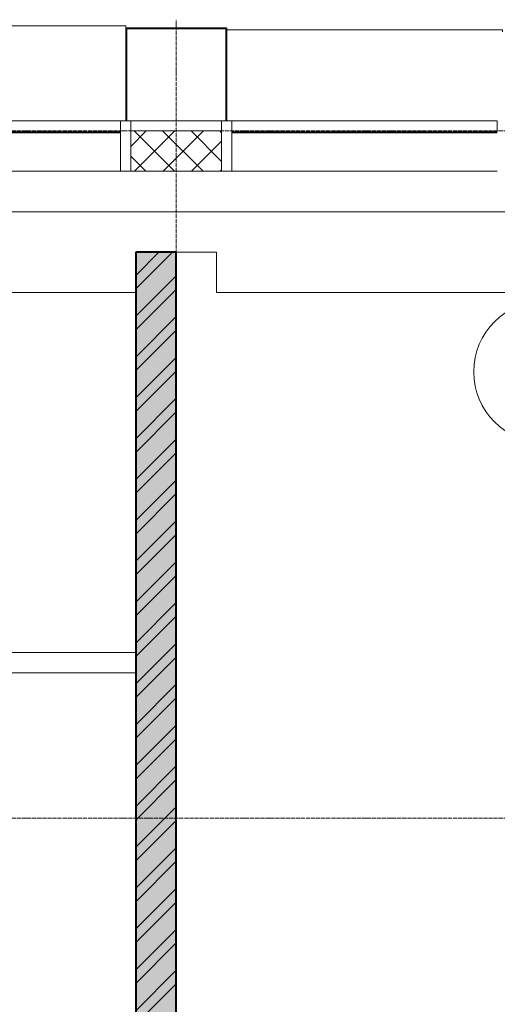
# Model space of a CAD drawing. Header units: millimetres. Extents: x 5617 to 103266, y 7718 to 198901.
# Tile 26 of 51: x 41759 to 44124, y 73280 to 78150. Entities that reach past the tile are written whole.
import ezdxf

# ---------------------------------------------------------------- set-up
doc = ezdxf.new("R2010")
doc.units = ezdxf.units.MM
doc.linetypes.add('ADSK_Линия сетки', pattern=[25, 20, -2.5, 0, -2.5])
doc.linetypes.add('Линия сетки', pattern=[25, 20, -2.5, 0, -2.5])
for name, color, linetype, lineweight in [('Импосты витража', 7, 'Continuous', 18), ('Колонны', 7, 'Continuous', 18), ('Марки помещений', 7, 'Continuous', 20), ('Оси', 7, 'Continuous', 9), ('Панели витража', 7, 'Continuous', 18), ('Перекрытия', 7, 'Continuous', 18), ('Стены', 7, 'Continuous', 18), ('Стены разрез', 7, 'Continuous', 40)]:
    doc.layers.add(name, color=color, linetype=linetype, lineweight=lineweight)

# ---------------------------------------------------------------- blocks, each defined once
blk = doc.blocks.new('135_SLK_K1_AR_rvt-1-МКСС_K1_L15__47_700_')
at = {"layer": 'Стены разрез', "lineweight": 9, "true_color": 0xaaaaaa}
h = blk.add_hatch(dxfattribs=at)
h.set_pattern_fill('FP_1', color=253, style=0, pattern_type=2)
h.set_pattern_definition([(50, (0, 0), (218.62117, -19.1268), [22.86, -251.46]), (355, (0, 0), (-42.2919, 229.2684), [18.288, -201.168]), (100.451, (18.22, -1.6), (176.3311, 210.13963), [19.428, -213.708]), (46.184, (0, 60.96), (325.29495, -50.4516), [34.29, -377.19]), (96.636, (27.1, 56.76), (284.883, 296.9127), [29.142, -320.562]), (351.184, (0, 60.96), (284.8858, 296.9107), [27.432, -301.752]), (21, (30.48, 45.72), (181.93753, -122.71832), [22.86, -251.46]), (326, (30.48, 45.72), (74.1622, 221.0262), [18.288, -201.168]), (71.451, (45.64, 35.5), (256.10035, 98.30526), [19.428, -213.708]), (37.5, (0, 0), (3.70639, 101.465895), [3.353, -195.377, 3.353, -200.863, -201.93]), (37.5, (0, 0), (3.70639, 101.465895), [-402.946, 3.353, -198.577]), (7.5, (0, 0), (80.18358, 120.21653), [3.353, -113.081, 3.353, -190.805, -76.962]), (7.5, (0, 0), (80.18358, 120.21653), [-310.591, 3.353, -73.609]), (327.5, (-67.97, 0), (162.70865, -6.87497), [3.353, -72.847, 3.353, -234.391, -315.468]), (327.5, (-67.97, 0), (162.70865, -6.87497), [-313.944, 3.353, -312.115]), (317.5, (-98.45, 0), (177.75468, 30.51183), [3.353, -95.707, 3.353, -154.534, -224.028]), (317.5, (-98.45, 0), (177.75468, 30.51183), [-256.946, 3.353, -220.675])])
h.paths.add_polyline_path([(28750, 71270), (28750, 77000), (28550, 77000), (28550, 71270)])
h = blk.add_hatch(dxfattribs=at)
h.set_pattern_fill('FP_2', color=253, style=0, pattern_type=2)
h.set_pattern_definition([(45, (0, 0), (-101.02788, 101.02788), []), (45, (67.35, 0), (-101.02788, 101.02788), [])])
h.paths.add_polyline_path([(28750, 71270), (28750, 77000), (28550, 77000), (28550, 71270)])
at = {"layer": 'Перекрытия', "color": 253, "true_color": 0xaaaaaa}
for p, q in [((28950, 77000), (28750, 77000)), ((28950, 76800), (28950, 77000)), ((28550, 76800), (25350, 76800)), ((32150, 76800), (28950, 76800))]:
    blk.add_line(p, q, dxfattribs=at)
at = {"layer": 'Стены', "color": 253, "true_color": 0xaaaaaa}
for p, q in [((23500, 77200.4), (47950, 77200.4)), ((47950, 77200.4), (23500, 77200.4)), ((23500, 77199.6), (47950, 77199.6)), ((47950, 77199.6), (23500, 77199.6)), ((27900, 75020), (28550, 75020)), ((28550, 74920), (27900, 74920))]:
    blk.add_line(p, q, dxfattribs=at)
at = {"layer": 'Стены разрез', "color": 253, "true_color": 0xaaaaaa}
for p, q in [((28550, 77000), (28550, 71270)), ((28750, 77000), (28550, 77000)), ((28750, 71270), (28750, 77000))]:
    blk.add_line(p, q, dxfattribs=at)
blk = doc.blocks.new('System Panel - A_PAN_Glass-7465079-МКСС_K1_L15__47_700_')
at = {"layer": 'Панели витража', "color": 253, "lineweight": 5, "true_color": 0xaaaaaa}
for p, q in [((657.5, 55), (-657.5, 55)), ((-657.5, 55), (-657.5, 0)), ((657.5, 0), (657.5, 55)), ((-657.5, 0), (657.5, 0))]:
    blk.add_line(p, q, dxfattribs=at)
blk = doc.blocks.new('Rectangular Mullion - R_StandardFrame_50Wx250H-V68-МКСС_K1_L15__47_700_')
at = {"layer": 'Импосты витража', "color": 253, "lineweight": 5, "true_color": 0xaaaaaa}
for p, q in [((-25, -250), (-25, 0)), ((-25, 0), (0, 0)), ((5, 0), (25, 0)), ((25, 0), (25, -250)), ((25, -250), (-25, -250))]:
    blk.add_line(p, q, dxfattribs=at)
blk = doc.blocks.new('Rectangular Mullion - R_StandardFrame_50Wx250H-7465077-МКСС_K1_L15__47_700_')
at = {"layer": 'Импосты витража', "color": 253, "lineweight": 5, "true_color": 0xaaaaaa}
for p, q in [((-25, -250), (-25, 0)), ((-25, 0), (-5, 0)), ((0, 0), (25, 0)), ((25, 0), (25, -250)), ((25, -250), (-25, -250))]:
    blk.add_line(p, q, dxfattribs=at)
blk = doc.blocks.new('Rectangular Mullion - R_InvisibleFrame_50Wx250H-5460437-МКСС_K1_L15__47_700_')
at = {"layer": 'Импосты витража', "color": 253, "lineweight": 5, "true_color": 0xaaaaaa}
for p, q in [((51940, 77590), (50625, 77590)), ((51940, 77400), (50625, 77400))]:
    blk.add_line(p, q, dxfattribs=at)
blk = doc.blocks.new('Rectangular Mullion - R_StandardFrame_50Wx250H-5442148-МКСС_K1_L15__47_700_')
at = {"layer": 'Импосты витража', "color": 253, "lineweight": 5, "true_color": 0xaaaaaa}
blk.add_line((54175, 77650), (53725, 77650), dxfattribs=at)
blk = doc.blocks.new('A_SLK_PAN_Type1 - Прямой тип панели-6619437-МКСС_K1_L15__47_700_')
at = {"layer": 'Колонны', "lineweight": 5}
for p, q in [((-250, 460), (250, 460)), ((-250, 0), (-250, 460)), ((-245, 455), (-245, 0)), ((245, 455), (-245, 455)), ((245, 0), (245, 455)), ((250, 460), (250, 0)), ((-245, 0), (-250, 0)), ((250, 0), (245, 0))]:
    blk.add_line(p, q, dxfattribs=at)
blk = doc.blocks.new('A_OGR_PAN_Отлив - A_OGR_PAN_Отлив-5755860-МКСС_K1_L15__47_700_')
at = {"layer": 'Колонны', "color": 253, "lineweight": 5, "true_color": 0xaaaaaa}
for q in [(-682.5, -460), (682.5, -470)]:
    blk.add_line((-682.5, -470), q, dxfattribs=at)
blk = doc.blocks.new('A_OGR_PAN_Отлив - A_OGR_PAN_Отлив-V79-МКСС_K1_L15__47_700_')
at = {"layer": 'Колонны', "color": 253, "lineweight": 5, "true_color": 0xaaaaaa}
for q in [(-682.5, -440), (682.5, -450)]:
    blk.add_line((-682.5, -450), q, dxfattribs=at)
blk = doc.blocks.new('135_SLK_K1_AR_FCD_rvt-1-МКСС_K1_L15__47_700_')
at = {"layer": 'Стены разрез', "lineweight": 5, "true_color": 0xaaaaaa}
h = blk.add_hatch(dxfattribs=at)
h.set_pattern_fill('FP_4', color=253, style=0, pattern_type=2)
h.set_pattern_definition([(45, (0, 0), (-70.71068, 70.71068), []), (135, (0, 0), (-70.71068, -70.71068), [])])
h.paths.add_polyline_path([(28975, 77400), (28975, 77600), (28525, 77600), (28525, 77400)])
at = {"layer": 'Стены разрез', "color": 253, "lineweight": 9, "true_color": 0xaaaaaa}
for p, q in [((28975, 77600), (28525, 77600)), ((28525, 77600), (28525, 77400)), ((28975, 77400), (28975, 77600)), ((28525, 77400), (28975, 77400))]:
    blk.add_line(p, q, dxfattribs=at)
at = {"layer": 'Импосты витража', "color": 253, "lineweight": 5, "true_color": 0xaaaaaa, "extrusion": (0, 0, -1)}
for name, p in [('Rectangular Mullion - R_StandardFrame_50Wx250H-7465077-МКСС_K1_L15__47_700_', (-28500, 77650)), ('Rectangular Mullion - R_StandardFrame_50Wx250H-V68-МКСС_K1_L15__47_700_', (-29000, 77650))]:
    blk.add_blockref(name, p, dxfattribs=at)
at = {"layer": 'Импосты витража', "color": 253, "lineweight": 5, "true_color": 0xaaaaaa}
for name, p in [('Rectangular Mullion - R_StandardFrame_50Wx250H-5442148-МКСС_K1_L15__47_700_', (-25200, 0)), ('Rectangular Mullion - R_InvisibleFrame_50Wx250H-5460437-МКСС_K1_L15__47_700_', (-23465, 0)), ('Rectangular Mullion - R_InvisibleFrame_50Wx250H-5460437-МКСС_K1_L15__47_700_', (-21600, 0))]:
    blk.add_blockref(name, p, dxfattribs=at)
at = {"layer": 'Колонны', "color": 253, "lineweight": 5, "true_color": 0xaaaaaa, "rotation": 180}
for name, p in [('A_OGR_PAN_Отлив - A_OGR_PAN_Отлив-5755860-МКСС_K1_L15__47_700_', (27817.5, 77650)), ('A_OGR_PAN_Отлив - A_OGR_PAN_Отлив-V79-МКСС_K1_L15__47_700_', (29682.5, 77650))]:
    blk.add_blockref(name, p, dxfattribs=at)
at = {"layer": 'Колонны', "color": 253, "lineweight": 5, "true_color": 0xaaaaaa}
blk.add_blockref('A_SLK_PAN_Type1 - Прямой тип панели-6619437-МКСС_K1_L15__47_700_', (28750, 77650), dxfattribs=at)
at = {"layer": 'Панели витража', "color": 253, "lineweight": 5, "true_color": 0xaaaaaa, "rotation": 180}
for p in [(27817.5, 77650), (29682.5, 77650)]:
    blk.add_blockref('System Panel - A_PAN_Glass-7465079-МКСС_K1_L15__47_700_', p, dxfattribs=at)
blk = doc.blocks.new('050_Марка_Помещение - Номер-620969-МКСС_K1_L15__47_700_')
at = {"layer": 'Марки помещений'}
blk.add_circle((0, 0), 3.5, dxfattribs=at)

msp = doc.modelspace()

# ---------------------------------------------------------------- linework, layer by layer
at = {"layer": 'Оси', "linetype": 'Линия сетки'}
msp.add_line((42534, 57340.2), (42534, 78150), dxfattribs=at)
at = {"layer": 'Оси', "linetype": 'ADSK_Линия сетки'}
for p, q in [((71384, 77600), (25496.4, 77600)), ((71384, 74200), (25496.4, 74200))]:
    msp.add_line(p, q, dxfattribs=at)

# ---------------------------------------------------------------- block references
at = {"lineweight": 5}
for name in ['135_SLK_K1_AR_FCD_rvt-1-МКСС_K1_L15__47_700_', '135_SLK_K1_AR_rvt-1-МКСС_K1_L15__47_700_']:
    msp.add_blockref(name, (13784, 0), dxfattribs=at)
at = {"layer": 'Марки помещений', "xscale": 99.99999999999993, "yscale": 99.99999999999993, "zscale": 99.99999999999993}
msp.add_blockref('050_Марка_Помещение - Номер-620969-МКСС_K1_L15__47_700_', (44356.9, 76408.5), dxfattribs=at)

doc.saveas('drawing.dxf')
